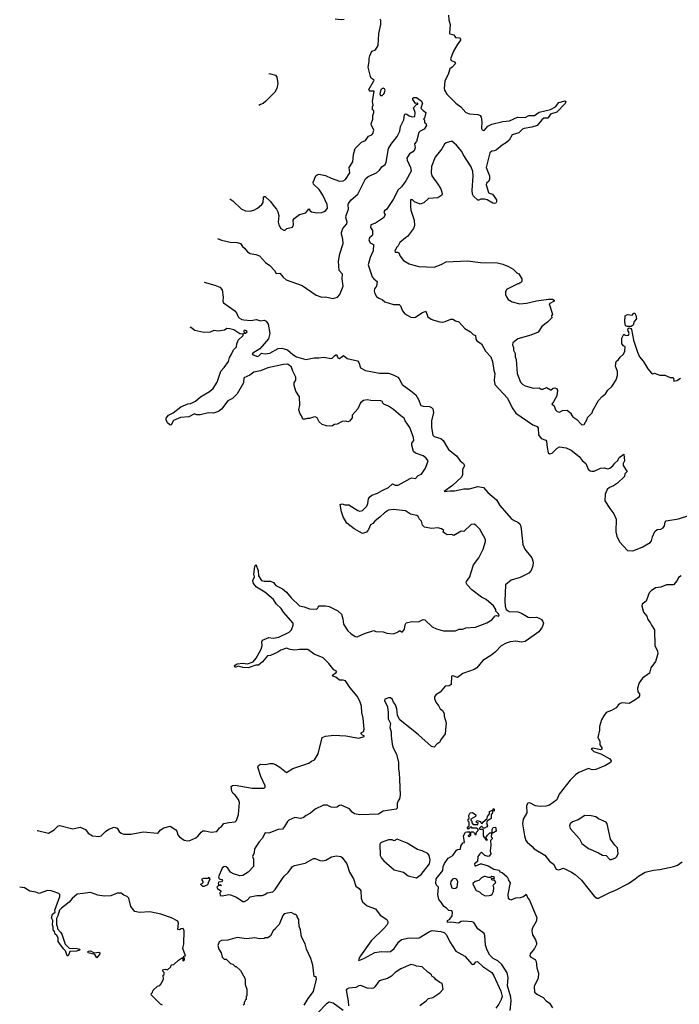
# Model space of a CAD drawing. Extents: x 2528690 to 2677062, y 911844 to 1023253.
# Tile 42 of 145: x 2543755 to 2550853, y 962842 to 973445. Entities that reach past the tile are written whole.
import ezdxf

# ---------------------------------------------------------------- set-up
doc = ezdxf.new("R2010")
doc.units = 0

msp = doc.modelspace()

# ---------------------------------------------------------------- linework, layer by layer
at = {"layer": '0CON10XD'}
for points in [[(2546016, 971515), (2546047, 971495), (2546138, 971408), (2546185, 971388), (2546235, 971384), (2546275, 971393), (2546314, 971416), (2546359, 971455), (2546373, 971477), (2546378, 971532), (2546385, 971542), (2546395, 971541), (2546455, 971486), (2546492, 971432), (2546518, 971405), (2546534, 971375), (2546543, 971335), (2546537, 971265), (2546544, 971235), (2546565, 971198), (2546598, 971178), (2546612, 971178), (2546630, 971195), (2546690, 971210), (2546700, 971235), (2546698, 971285), (2546708, 971305), (2546765, 971349), (2546835, 971364), (2546865, 971410), (2546881, 971385), (2546895, 971376), (2546955, 971367), (2547005, 971369), (2547032, 971378), (2547050, 971390), (2547067, 971415), (2547064, 971455), (2547017, 971557), (2546976, 971615), (2546916, 971675), (2546913, 971695), (2546943, 971765), (2546955, 971776), (2546975, 971781), (2547045, 971768), (2547107, 971737), (2547195, 971708), (2547235, 971711), (2547260, 971725), (2547306, 971795), (2547301, 971855), (2547341, 971915), (2547347, 971995), (2547363, 972057), (2547434, 972125), (2547476, 972144), (2547510, 972190), (2547545, 972204), (2547555, 972220), (2547564, 972255), (2547559, 972275), (2547539, 972305), (2547537, 972325), (2547556, 972375), (2547556, 972415), (2547567, 972447), (2547567, 972467), (2547550, 972475), (2547550, 972505), (2547558, 972525), (2547552, 972565), (2547570, 972675), (2547524, 972674), (2547514, 972684), (2547512, 972695), (2547567, 972785), (2547568, 972795), (2547537, 972817), (2547528, 972835), (2547504, 972934), (2547516, 972996), (2547514, 973026), (2547522, 973055), (2547544, 973106), (2547585, 973122), (2547613, 973167), (2547620, 973295), (2547640, 973395), (2547641, 973435), (2547635, 973450)], [(2547245, 973446), (2547215, 973442), (2547151, 973451)], [(2548368, 973495), (2548372, 973445), (2548387, 973395), (2548381, 973301), (2548384, 973294), (2548425, 973283), (2548444, 973254), (2548488, 973248), (2548500, 973235), (2548500, 973225), (2548462, 973175), (2548423, 973107), (2548390, 973025), (2548397, 973005), (2548435, 972991), (2548443, 972975), (2548408, 972932), (2548382, 972915), (2548366, 972855), (2548329, 972785), (2548324, 972705), (2548327, 972685), (2548352, 972642), (2548449, 972545), (2548501, 972505), (2548556, 972446), (2548595, 972430), (2548684, 972424), (2548710, 972415), (2548721, 972395), (2548727, 972345), (2548723, 972273), (2548730, 972260), (2548745, 972252), (2548755, 972254), (2548792, 972298), (2548835, 972320), (2548955, 972350), (2549025, 972357), (2549113, 972397), (2549195, 972392), (2549235, 972415), (2549295, 972412), (2549345, 972450), (2549465, 972477), (2549522, 972508), (2549555, 972554), (2549625, 972573), (2549633, 972565), (2549625, 972541), (2549535, 972448), (2549465, 972428), (2549437, 972385), (2549395, 972386), (2549372, 972365), (2549325, 972306), (2549265, 972286), (2549185, 972275), (2549164, 972265), (2549125, 972225), (2549055, 972205), (2549021, 972149), (2548995, 972123), (2548946, 972094), (2548885, 972044), (2548865, 972034), (2548835, 972031), (2548815, 972010), (2548774, 971855), (2548810, 971765), (2548811, 971729), (2548802, 971705), (2548777, 971685), (2548773, 971665), (2548798, 971585), (2548805, 971576), (2548843, 971565), (2548884, 971505), (2548887, 971485), (2548879, 971471), (2548865, 971466), (2548845, 971469), (2548787, 971505), (2548755, 971514), (2548718, 971512), (2548695, 971500), (2548685, 971502), (2548638, 971545), (2548627, 971567), (2548624, 971605), (2548636, 971765), (2548632, 971812), (2548612, 971862), (2548527, 971995), (2548513, 972025), (2548455, 972095), (2548405, 972137), (2548345, 972118), (2548325, 972106), (2548296, 972054), (2548225, 971966), (2548186, 971865), (2548182, 971795), (2548188, 971765), (2548256, 971675), (2548285, 971622), (2548300, 971575), (2548298, 971555), (2548255, 971528), (2548155, 971518), (2548105, 971472), (2548065, 971458), (2548004, 971484), (2547980, 971505), (2547962, 971505), (2547959, 971435), (2547964, 971395), (2547998, 971285), (2548002, 971228), (2547993, 971197), (2547929, 971109), (2547905, 971097), (2547844, 971045), (2547829, 971011), (2547812, 970995), (2547790, 970955), (2547795, 970943), (2547822, 970942), (2547833, 970933), (2547849, 970899), (2547885, 970852), (2547946, 970816), (2547995, 970800), (2548049, 970789), (2548215, 970779), (2548292, 970808), (2548345, 970839), (2548575, 970848), (2548715, 970830), (2548896, 970826), (2548955, 970812), (2549016, 970786), (2549065, 970758), (2549105, 970720), (2549125, 970710), (2549160, 970655), (2549160, 970625), (2549145, 970610), (2549135, 970610), (2549125, 970600), (2549115, 970600), (2548995, 970538), (2548983, 970515), (2548983, 970485), (2548992, 970462), (2549011, 970431), (2549055, 970406), (2549136, 970386), (2549209, 970391)], [(2546437, 972865), (2546455, 972863), (2546506, 972846), (2546523, 972825), (2546533, 972757), (2546522, 972705), (2546502, 972665), (2546405, 972568), (2546375, 972542), (2546345, 972532), (2546329, 972520)], [(2547638, 972628), (2547655, 972629), (2547678, 972652), (2547688, 972685), (2547681, 972701), (2547665, 972708), (2547642, 972695), (2547630, 972645), (2547638, 972628)], [(2545885, 971089), (2545925, 971070), (2546019, 971049), (2546095, 971046), (2546132, 971035), (2546153, 971003), (2546175, 970986), (2546206, 970946), (2546235, 970928), (2546295, 970917), (2546335, 970901), (2546400, 970830), (2546445, 970799), (2546498, 970745), (2546515, 970712), (2546555, 970716), (2546591, 970671), (2546624, 970645), (2546795, 970581), (2546945, 970479), (2547005, 970457), (2547045, 970461), (2547125, 970442), (2547175, 970456), (2547199, 970485), (2547237, 970575), (2547224, 970655), (2547229, 970705), (2547193, 970745), (2547184, 970845), (2547198, 970925), (2547237, 971035), (2547232, 971082), (2547218, 971135), (2547219, 971155), (2547232, 971195), (2547276, 971245), (2547278, 971265), (2547265, 971315), (2547267, 971335), (2547293, 971405), (2547290, 971455), (2547294, 971466), (2547321, 971505), (2547395, 971566), (2547475, 971732), (2547504, 971755), (2547594, 971795), (2547627, 971823), (2547651, 971859), (2547687, 971885), (2547698, 971912), (2547725, 972057), (2547751, 972105), (2547815, 972187), (2547846, 972245), (2547854, 972295), (2547889, 972365), (2547895, 972422), (2547905, 972430), (2547919, 972429), (2547945, 972410), (2547978, 972398), (2548008, 972402), (2548012, 972445), (2547992, 972495), (2548025, 972530), (2548040, 972535), (2548040, 972545), (2548014, 972544), (2547987, 972585), (2547985, 972600), (2547995, 972607), (2548025, 972607), (2548075, 972572), (2548090, 972545), (2548073, 972493), (2548096, 972466), (2548127, 972445), (2548110, 972385), (2548100, 972375), (2548110, 972365), (2548112, 972335), (2548125, 972330), (2548133, 972305), (2548106, 972265), (2548065, 972245), (2548051, 972229), (2548026, 972135), (2548002, 972108), (2548009, 972065), (2548004, 972045), (2547987, 972023), (2547951, 971999), (2547922, 971955), (2547924, 971934), (2547962, 971855), (2547966, 971815), (2547909, 971711), (2547862, 971645), (2547828, 971612), (2547775, 971508), (2547725, 971432), (2547705, 971405), (2547679, 971385), (2547673, 971375), (2547686, 971345), (2547670, 971310), (2547585, 971254), (2547532, 971235), (2547529, 971209), (2547553, 971175), (2547551, 971125), (2547544, 971116), (2547520, 971095), (2547511, 971075), (2547525, 971041), (2547561, 971025), (2547559, 970955), (2547527, 970885), (2547503, 970806), (2547549, 970675), (2547565, 970654), (2547602, 970625), (2547596, 970574), (2547572, 970548), (2547569, 970525), (2547576, 970495), (2547595, 970466), (2547620, 970445), (2547655, 970431), (2547685, 970406), (2547778, 970378), (2547837, 970377), (2547852, 970362), (2547875, 970309), (2547898, 970278), (2547965, 970242), (2547995, 970237), (2548015, 970241), (2548082, 970288), (2548125, 970308), (2548147, 970247), (2548182, 970222), (2548211, 970211), (2548275, 970191), (2548305, 970189), (2548335, 970194), (2548395, 970222), (2548415, 970220), (2548444, 970204), (2548481, 970191), (2548545, 970121), (2548607, 970085), (2548634, 970054), (2548660, 970045), (2548663, 970005), (2548675, 969988), (2548723, 969953), (2548766, 969876), (2548826, 969816), (2548842, 969765), (2548857, 969667), (2548868, 969635), (2548860, 969565), (2548867, 969515), (2549005, 969369), (2549056, 969265), (2549095, 969207), (2549275, 969083), (2549325, 969064), (2549334, 969045), (2549336, 968975), (2549367, 968937), (2549415, 968916), (2549424, 968905), (2549430, 968840), (2549441, 968781), (2549455, 968769), (2549485, 968776), (2549539, 968831), (2549565, 968846), (2549635, 968836), (2549690, 968810), (2549775, 968741), (2549807, 968697), (2549846, 968665), (2549872, 968605), (2549895, 968586), (2549912, 968582), (2549936, 968584), (2550005, 968616), (2550045, 968618), (2550085, 968610), (2550105, 968614), (2550139, 968640), (2550159, 968671), (2550190, 968700), (2550205, 968731), (2550256, 968766), (2550263, 968695), (2550250, 968665), (2550249, 968645), (2550290, 968585), (2550288, 968575), (2550266, 968555), (2550263, 968525), (2550189, 968455), (2550144, 968426), (2550102, 968408), (2550076, 968385), (2550056, 968335), (2550052, 968265), (2550105, 968181), (2550147, 968125), (2550172, 968065), (2550170, 967930), (2550181, 967885), (2550211, 967821), (2550295, 967728), (2550354, 967724), (2550455, 967764), (2550539, 967815), (2550554, 967835), (2550563, 967875), (2550590, 967935), (2550615, 967954), (2550655, 967960), (2550680, 967975), (2550693, 967995), (2550699, 968035), (2550712, 968048), (2550845, 968071), (2550965, 968109)], [(2545740, 970618), (2545855, 970588), (2545907, 970565), (2545932, 970535), (2545943, 970457), (2545939, 970415), (2545947, 970395), (2546069, 970309), (2546087, 970287), (2546105, 970246), (2546121, 970231), (2546145, 970216), (2546165, 970214), (2546243, 970207), (2546304, 970216), (2546345, 970203), (2546385, 970211), (2546408, 970198), (2546430, 970165), (2546447, 970065), (2546431, 970009), (2546339, 969901), (2546262, 969855), (2546258, 969845), (2546266, 969836), (2546315, 969819), (2546328, 969825), (2546355, 969853), (2546395, 969848), (2546445, 969855), (2546535, 969904), (2546575, 969909), (2546635, 969890), (2546695, 969840), (2546734, 969815), (2546835, 969785), (2546925, 969805), (2546975, 969805), (2547025, 969812), (2547105, 969796), (2547119, 969801), (2547144, 969826), (2547155, 969837), (2547165, 969838), (2547179, 969805), (2547195, 969796), (2547239, 969829), (2547280, 969795), (2547390, 969770), (2547403, 969755), (2547423, 969695), (2547475, 969669), (2547625, 969638), (2547725, 969637), (2547775, 969622), (2547825, 969596), (2547839, 969579), (2547869, 969515), (2547965, 969449), (2548017, 969405), (2548048, 969355), (2548072, 969292), (2548095, 969284), (2548165, 969280), (2548185, 969270), (2548200, 969255), (2548207, 969215), (2548186, 969125), (2548185, 969055), (2548202, 968972), (2548216, 968955), (2548285, 968936), (2548313, 968913), (2548368, 968818), (2548455, 968750), (2548496, 968696), (2548531, 968665), (2548541, 968645), (2548521, 968599), (2548519, 968545), (2548510, 968520), (2548412, 968428), (2548323, 968363), (2548388, 968372), (2548435, 968370), (2548535, 968394), (2548595, 968392), (2548685, 968417), (2548745, 968409), (2548792, 968355), (2548884, 968274), (2548921, 968215), (2549045, 968073), (2549075, 968051), (2549115, 968035), (2549135, 968016), (2549149, 967989), (2549152, 967962), (2549170, 967795), (2549190, 967745), (2549265, 967650), (2549279, 967605), (2549278, 967565), (2549257, 967513), (2549235, 967484), (2549142, 967438), (2549045, 967409), (2548982, 967358), (2548974, 967185), (2548979, 967129), (2548991, 967095), (2549022, 967072), (2549115, 967069), (2549154, 967054), (2549225, 967011), (2549255, 967006), (2549315, 967010), (2549345, 967001), (2549370, 966985), (2549386, 966965), (2549390, 966945), (2549377, 966903), (2549343, 966855), (2549292, 966818), (2549195, 966748), (2549155, 966743), (2549094, 966754), (2549032, 966745), (2548990, 966730), (2548935, 966702), (2548875, 966637), (2548835, 966604), (2548737, 966545), (2548673, 966467), (2548645, 966446), (2548525, 966404), (2548465, 966362), (2548415, 966380), (2548400, 966375), (2548398, 966285), (2548375, 966273), (2548335, 966268), (2548278, 966205), (2548234, 966176), (2548217, 966153), (2548217, 966135), (2548233, 966095), (2548264, 966054), (2548278, 966025), (2548304, 966005), (2548323, 965975), (2548324, 965945), (2548343, 965875), (2548334, 965755), (2548284, 965686), (2548276, 965664), (2548243, 965645), (2548215, 965612), (2548185, 965617), (2548045, 965746), (2547845, 965904), (2547822, 965952), (2547814, 966025), (2547798, 966068), (2547778, 966095), (2547765, 966126), (2547745, 966143), (2547725, 966143), (2547685, 966130), (2547681, 966115), (2547714, 966044), (2547721, 965985), (2547721, 965915), (2547744, 965865), (2547739, 965825), (2547752, 965775), (2547751, 965735), (2547763, 965645), (2547774, 965605), (2547809, 965535), (2547832, 965445), (2547831, 965375), (2547839, 965335), (2547841, 965265), (2547850, 965095), (2547842, 965055), (2547828, 965035), (2547818, 965005), (2547817, 964953), (2547807, 964943), (2547665, 964921), (2547615, 964891), (2547415, 964882), (2547359, 964895), (2547333, 964913), (2547305, 964949), (2547215, 964987), (2547195, 964983), (2547166, 964964), (2547145, 964962), (2547105, 964964), (2547065, 964986), (2547024, 964986), (2546933, 964945), (2546885, 964899), (2546836, 964874), (2546805, 964850), (2546775, 964843), (2546715, 964854), (2546652, 964825), (2546635, 964812), (2546605, 964758), (2546581, 964729), (2546535, 964724), (2546434, 964686), (2546395, 964689), (2546365, 964628), (2546332, 964592), (2546282, 964515), (2546277, 964475), (2546260, 964435), (2546270, 964405), (2546270, 964325), (2546214, 964266), (2546155, 964230), (2546125, 964227), (2546056, 964246), (2546024, 964264), (2545995, 964310), (2545975, 964323), (2545955, 964327), (2545935, 964307), (2545894, 964215), (2545902, 964192), (2545930, 964185), (2545937, 964175), (2545925, 964163), (2545895, 964158), (2545890, 964145), (2545895, 964130), (2545915, 964130), (2545927, 964123), (2545895, 964122), (2545877, 964105), (2545885, 964090), (2545920, 964065), (2545920, 964055), (2545908, 964042), (2545912, 964015), (2545935, 964009), (2546005, 964024), (2546022, 964022), (2546086, 963996), (2546155, 963951), (2546175, 963950), (2546205, 963968), (2546235, 963999), (2546305, 964015), (2546365, 964015), (2546391, 964025), (2546416, 964044), (2546477, 964055), (2546505, 964079), (2546575, 964188), (2546599, 964221), (2546645, 964263), (2546692, 964325), (2546713, 964337), (2546825, 964363), (2546915, 964412), (2546935, 964412), (2546985, 964390), (2547015, 964386), (2547049, 964395), (2547109, 964431), (2547165, 964440), (2547210, 964435), (2547224, 964424), (2547275, 964355), (2547305, 964264), (2547347, 964195), (2547371, 964115), (2547409, 964089), (2547426, 964066), (2547431, 963985), (2547445, 963945), (2547495, 963904), (2547585, 963871), (2547635, 963804), (2547706, 963755), (2547715, 963735), (2547715, 963715), (2547706, 963695), (2547675, 963660), (2547536, 963525), (2547421, 963365), (2547399, 963325), (2547405, 963316), (2547459, 963335), (2547578, 963402), (2547645, 963410), (2547715, 963406), (2547745, 963412), (2547785, 963443), (2547835, 963515), (2547865, 963539), (2547945, 963560), (2548025, 963554), (2548052, 963558), (2548165, 963626), (2548195, 963638), (2548285, 963626), (2548322, 963615), (2548349, 963589), (2548384, 963514), (2548448, 963415), (2548545, 963361), (2548625, 963271), (2548647, 963273), (2548665, 963300), (2548680, 963305), (2548740, 963250), (2548834, 963184), (2548858, 963148), (2548932, 962985), (2548945, 962925), (2548936, 962894), (2548909, 962845), (2548878, 962802)], [(2549209, 970391), (2549315, 970418), (2549445, 970436), (2549490, 970435), (2549506, 970426), (2549508, 970415), (2549452, 970385), (2549488, 970275), (2549478, 970255), (2549480, 970235), (2549435, 970187), (2549375, 970140), (2549335, 970080), (2549255, 970048), (2549115, 970010), (2549061, 969965), (2549057, 969945), (2549067, 969915), (2549068, 969885), (2549085, 969850), (2549087, 969815), (2549096, 969785), (2549108, 969635), (2549143, 969543), (2549170, 969515), (2549193, 969503), (2549285, 969478), (2549345, 969482), (2549366, 969466), (2549385, 969468), (2549425, 969486), (2549465, 969458), (2549475, 969459), (2549495, 969477), (2549515, 969480), (2549532, 969475), (2549541, 969455), (2549536, 969394), (2549500, 969330), (2549482, 969305), (2549506, 969286), (2549519, 969245), (2549540, 969225), (2549565, 969220), (2549595, 969237), (2549645, 969240), (2549690, 969205), (2549690, 969195), (2549707, 969167), (2549749, 969139), (2549795, 969088), (2549805, 969082), (2549830, 969085), (2549862, 969145), (2549865, 969160), (2549915, 969210), (2549922, 969235), (2549982, 969345), (2550021, 969389), (2550058, 969415), (2550084, 969456), (2550126, 969494), (2550172, 969568), (2550188, 969615), (2550188, 969655), (2550168, 969715), (2550174, 969765), (2550198, 969785), (2550215, 969812), (2550253, 969845), (2550266, 969876), (2550270, 969925), (2550255, 969930), (2550233, 969953), (2550234, 970016), (2550255, 970060), (2550262, 970052), (2550284, 970044), (2550305, 970048), (2550313, 970065), (2550299, 970105), (2550302, 970118), (2550314, 970126), (2550331, 970121), (2550338, 970108), (2550361, 969995), (2550402, 969865), (2550426, 969815), (2550465, 969769), (2550481, 969741), (2550514, 969685), (2550555, 969638), (2550565, 969632), (2550585, 969638), (2550645, 969618), (2550696, 969616), (2550755, 969592), (2550782, 969592), (2550790, 969585), (2550793, 969553), (2550825, 969560), (2550865, 969586)], [(2550295, 970140), (2550275, 970150), (2550268, 970195), (2550272, 970255), (2550295, 970271), (2550345, 970262), (2550365, 970284), (2550375, 970284), (2550385, 970265), (2550391, 970225), (2550366, 970195), (2550358, 970155), (2550335, 970142), (2550295, 970140)], [(2543942, 964715), (2543945, 964714), (2544065, 964686), (2544125, 964721), (2544165, 964760), (2544185, 964767), (2544325, 964733), (2544405, 964750), (2544464, 964724), (2544490, 964685), (2544537, 964655), (2544605, 964648), (2544633, 964657), (2544679, 964705), (2544715, 964730), (2544771, 964749), (2544805, 964739), (2544825, 964704), (2544845, 964685), (2544875, 964676), (2544955, 964675), (2545085, 964700), (2545236, 964684), (2545249, 964691), (2545265, 964718), (2545305, 964742), (2545375, 964762), (2545435, 964722), (2545446, 964706), (2545457, 964667), (2545474, 964645), (2545525, 964611), (2545565, 964602), (2545585, 964606), (2545649, 964635), (2545677, 964655), (2545707, 964695), (2545725, 964709), (2545750, 964710), (2545815, 964696), (2545875, 964704), (2545905, 964744), (2545925, 964756), (2545951, 964789), (2546005, 964802), (2546072, 964808), (2546088, 964822), (2546108, 964885), (2546120, 965015), (2546109, 965049), (2546072, 965095), (2546048, 965115), (2546037, 965137), (2546032, 965188), (2546043, 965197), (2546075, 965202), (2546255, 965170), (2546385, 965170), (2546395, 965180), (2546397, 965195), (2546348, 965295), (2546319, 965395), (2546323, 965415), (2546345, 965427), (2546405, 965426), (2546445, 965436), (2546478, 965435), (2546509, 965425), (2546555, 965395), (2546625, 965338), (2546695, 965382), (2546865, 965438), (2546895, 965460), (2546926, 965474), (2546965, 965540), (2547010, 965715), (2547045, 965731), (2547135, 965742), (2547265, 965732), (2547405, 965710), (2547460, 965725), (2547460, 965735), (2547445, 965740), (2547430, 965755), (2547430, 965765), (2547455, 965780), (2547463, 965805), (2547452, 965925), (2547436, 965985), (2547432, 966052), (2547415, 966105), (2547385, 966160), (2547310, 966250), (2547261, 966325), (2547235, 966334), (2547195, 966334), (2547155, 966364), (2547123, 966375), (2547122, 966388), (2547162, 966415), (2547166, 966426), (2547134, 966444), (2547083, 966513), (2547022, 966575), (2546922, 966612), (2546855, 966663), (2546765, 966664), (2546715, 966656), (2546665, 966662), (2546626, 966676), (2546565, 966656), (2546534, 966636), (2546455, 966600), (2546423, 966595), (2546369, 966531), (2546326, 966494), (2546295, 966494), (2546215, 966464), (2546155, 966470), (2546105, 966483), (2546075, 966470), (2546068, 966485), (2546072, 966495), (2546095, 966508), (2546155, 966516), (2546205, 966509), (2546268, 966532), (2546300, 966570), (2546354, 966665), (2546364, 966705), (2546360, 966745), (2546368, 966765), (2546435, 966792), (2546484, 966784), (2546545, 966797), (2546655, 966848), (2546678, 966875), (2546698, 966925), (2546697, 966947), (2546594, 967064), (2546569, 967105), (2546516, 967155), (2546485, 967201), (2546392, 967282), (2546303, 967335), (2546269, 967375), (2546264, 967405), (2546280, 967445), (2546274, 967475), (2546284, 967556), (2546295, 967580), (2546321, 967515), (2546324, 967455), (2546355, 967406), (2546385, 967399), (2546455, 967399), (2546485, 967384), (2546512, 967352), (2546581, 967315), (2546625, 967281), (2546675, 967219), (2546765, 967132), (2546815, 967124), (2546875, 967101), (2546945, 967099), (2546960, 967105), (2546965, 967120), (2546978, 967132), (2547045, 967133), (2547086, 967126), (2547180, 967080), (2547217, 967045), (2547233, 966995), (2547240, 966935), (2547285, 966864), (2547317, 966837), (2547365, 966803), (2547385, 966800), (2547464, 966836), (2547565, 966868), (2547588, 966858), (2547665, 966852), (2547705, 966838), (2547775, 966832), (2547813, 966847), (2547845, 966868), (2547865, 966852), (2547875, 966853), (2547895, 966883), (2547903, 966927), (2547915, 966950), (2547975, 966963), (2548045, 966960), (2548097, 966987), (2548115, 966982), (2548195, 966908), (2548240, 966885), (2548315, 966863), (2548445, 966863), (2548485, 966882), (2548525, 966882), (2548555, 966897), (2548660, 966905), (2548781, 966949), (2548835, 966982), (2548870, 967025), (2548885, 967028), (2548905, 967021), (2548912, 967025), (2548913, 967035), (2548905, 967052), (2548880, 967075), (2548878, 967095), (2548853, 967133), (2548775, 967202), (2548726, 967226), (2548622, 967305), (2548569, 967359), (2548561, 967381), (2548562, 967395), (2548597, 967445), (2548613, 967497), (2548637, 967575), (2548695, 967652), (2548742, 967745), (2548769, 967825), (2548766, 967846), (2548705, 967958), (2548665, 968002), (2548645, 968012), (2548612, 968008), (2548535, 967933), (2548505, 967938), (2548425, 967892), (2548405, 967900), (2548355, 967898), (2548310, 967925), (2548318, 967945), (2548295, 967963), (2548255, 967973), (2548185, 967966), (2548112, 967982), (2548091, 968001), (2548078, 968045), (2548056, 968065), (2548041, 968095), (2548030, 968105), (2547961, 968121), (2547905, 968156), (2547775, 968172), (2547725, 968164), (2547679, 968135), (2547635, 968090), (2547576, 968045), (2547555, 968021), (2547529, 968005), (2547507, 967955), (2547485, 967927), (2547445, 967913), (2547355, 967963), (2547275, 968023), (2547235, 968090), (2547217, 968145), (2547202, 968225), (2547225, 968230), (2547255, 968220), (2547295, 968222), (2547395, 968159), (2547415, 968154), (2547445, 968160), (2547489, 968205), (2547502, 968235), (2547509, 968285), (2547522, 968308), (2547544, 968326), (2547605, 968348), (2547655, 968377), (2547725, 968407), (2547765, 968446), (2547795, 968433), (2547826, 968434), (2547956, 968504), (2547975, 968510), (2548015, 968503), (2548042, 968535), (2548080, 968550), (2548123, 968615), (2548150, 968695), (2548125, 968728), (2548098, 968748), (2548015, 968778), (2547992, 968795), (2547973, 968865), (2547976, 968884), (2547997, 968915), (2547994, 968945), (2547952, 969052), (2547902, 969125), (2547892, 969155), (2547860, 969175), (2547778, 969248), (2547725, 969283), (2547672, 969305), (2547662, 969315), (2547658, 969335), (2547641, 969341), (2547535, 969344), (2547495, 969351), (2547454, 969346), (2547421, 969319), (2547394, 969255), (2547332, 969185), (2547332, 969158), (2547305, 969122), (2547285, 969113), (2547265, 969122), (2547225, 969118), (2547172, 969088), (2547143, 969087), (2547115, 969068), (2547055, 969070), (2547008, 969085), (2546976, 969116), (2546956, 969156), (2546935, 969168), (2546915, 969166), (2546875, 969150), (2546849, 969151), (2546825, 969142), (2546800, 969145), (2546788, 969178), (2546768, 969208), (2546758, 969245), (2546770, 969295), (2546764, 969385), (2546726, 969446), (2546710, 969505), (2546710, 969535), (2546727, 969565), (2546727, 969595), (2546695, 969660), (2546681, 969705), (2546656, 969725), (2546635, 969734), (2546595, 969732), (2546425, 969695), (2546347, 969663), (2546275, 969649), (2546232, 969618), (2546165, 969588), (2546162, 969535), (2546094, 969416), (2546043, 969367), (2545995, 969340), (2545925, 969251), (2545895, 969226), (2545841, 969209), (2545785, 969212), (2545695, 969190), (2545662, 969191), (2545635, 969200), (2545575, 969170), (2545485, 969162), (2545411, 969129), (2545386, 969084), (2545375, 969078), (2545346, 969105), (2545331, 969135), (2545331, 969155), (2545355, 969186), (2545405, 969213), (2545490, 969275), (2545565, 969308), (2545595, 969312), (2545645, 969338), (2545702, 969385), (2545798, 969442), (2545836, 969475), (2545878, 969542), (2545918, 969662), (2545955, 969698), (2546001, 969765), (2546013, 969807), (2546032, 969835), (2546045, 969870), (2546060, 969895), (2546088, 969922), (2546092, 969955), (2546106, 969994), (2546158, 970045), (2546160, 970060), (2546170, 970070), (2546185, 970068), (2546202, 970085), (2546196, 970096), (2546175, 970100), (2546168, 970095), (2546170, 970070), (2546160, 970060), (2546125, 970062), (2546058, 970105), (2546015, 970117), (2545985, 970118), (2545957, 970103), (2545895, 970092), (2545845, 970098), (2545805, 970082), (2545738, 970078), (2545638, 970098), (2545595, 970130), (2545589, 970133)], [(2550874, 967455), (2550845, 967438), (2550831, 967405), (2550790, 967360), (2550715, 967358), (2550655, 967336), (2550595, 967327), (2550549, 967295), (2550527, 967275), (2550496, 967184), (2550455, 967150), (2550451, 967135), (2550469, 967065), (2550502, 967022), (2550515, 966986), (2550541, 966955), (2550554, 966924), (2550586, 966875), (2550590, 966705), (2550619, 966645), (2550621, 966615), (2550596, 966535), (2550548, 966465), (2550533, 966407), (2550456, 966354), (2550421, 966305), (2550404, 966245), (2550408, 966208), (2550424, 966185), (2550426, 966165), (2550412, 966145), (2550374, 966116), (2550315, 966082), (2550235, 966088), (2550215, 966081), (2550194, 966065), (2550174, 966036), (2550123, 966007), (2550065, 965983), (2550040, 965950), (2550017, 965905), (2549995, 965835), (2549995, 965795), (2549977, 965715), (2549997, 965677), (2549999, 965635), (2550018, 965605), (2550019, 965591), (2550005, 965581), (2549925, 965600), (2549904, 965595), (2549933, 965565), (2550009, 965539), (2550104, 965485), (2550120, 965465), (2550112, 965448), (2550057, 965415), (2549955, 965372), (2549915, 965366), (2549875, 965381), (2549770, 965340), (2549735, 965315), (2549680, 965255), (2549560, 965105), (2549535, 965045), (2549455, 964988), (2549415, 964975), (2549355, 964972), (2549305, 964981), (2549245, 965011), (2549222, 965008), (2549210, 964985), (2549211, 964905), (2549174, 964835), (2549165, 964785), (2549186, 964655), (2549201, 964605), (2549215, 964588), (2549271, 964541), (2549292, 964515), (2549405, 964450), (2549457, 964385), (2549500, 964350), (2549526, 964296), (2549555, 964290), (2549605, 964308), (2549694, 964264), (2549732, 964242), (2549800, 964180), (2549936, 964006), (2549965, 963987), (2549985, 963987), (2550104, 964046), (2550165, 964070), (2550305, 964144), (2550378, 964192), (2550415, 964224), (2550485, 964264), (2550574, 964286), (2550645, 964295), (2550795, 964325), (2550835, 964341), (2550884, 964375)], [(2549031, 962775), (2549044, 962875), (2549039, 962919), (2549005, 963042), (2549012, 963132), (2549000, 963180), (2548942, 963272), (2548900, 963310), (2548849, 963335), (2548815, 963371), (2548784, 963425), (2548768, 963478), (2548761, 963585), (2548754, 963604), (2548685, 963654), (2548642, 963722), (2548625, 963729), (2548535, 963738), (2548506, 963734), (2548475, 963716), (2548395, 963728), (2548360, 963725), (2548360, 963745), (2548385, 963758), (2548407, 963795), (2548412, 963832), (2548405, 963850), (2548372, 963852), (2548348, 963878), (2548318, 963895), (2548292, 963942), (2548265, 963971), (2548255, 964025), (2548261, 964105), (2548241, 964125), (2548232, 964145), (2548236, 964195), (2548308, 964282), (2548310, 964325), (2548325, 964360), (2548366, 964415), (2548414, 964446), (2548455, 964502), (2548465, 964510), (2548497, 964513), (2548502, 964545), (2548525, 964580), (2548540, 964585), (2548532, 964655), (2548552, 964695), (2548565, 964700), (2548598, 964698), (2548600, 964675), (2548582, 964658), (2548582, 964652), (2548595, 964650), (2548610, 964665), (2548610, 964695), (2548615, 964700), (2548635, 964700), (2548650, 964685), (2548652, 964672), (2548668, 964672), (2548670, 964695), (2548687, 964713), (2548690, 964725), (2548675, 964740), (2548625, 964740), (2548615, 964750), (2548605, 964750), (2548585, 964730), (2548570, 964745), (2548590, 964765), (2548590, 964805), (2548580, 964815), (2548580, 964835), (2548590, 964845), (2548588, 964875), (2548604, 964906), (2548627, 964907), (2548662, 964882), (2548660, 964865), (2548610, 964835), (2548610, 964825), (2548620, 964815), (2548620, 964795), (2548635, 964780), (2548685, 964780), (2548690, 964795), (2548672, 964802), (2548670, 964815), (2548675, 964820), (2548715, 964810), (2548722, 964792), (2548735, 964790), (2548740, 964805), (2548787, 964843), (2548790, 964865), (2548810, 964895), (2548812, 964918), (2548823, 964927), (2548848, 964932), (2548855, 964950), (2548860, 964945), (2548860, 964925), (2548842, 964918), (2548840, 964895), (2548830, 964885), (2548830, 964845), (2548787, 964813), (2548777, 964795), (2548788, 964765), (2548782, 964755), (2548755, 964738), (2548745, 964738), (2548725, 964760), (2548700, 964735), (2548705, 964730), (2548735, 964730), (2548742, 964722), (2548743, 964655), (2548775, 964610), (2548790, 964615), (2548770, 964635), (2548788, 964665), (2548815, 964690), (2548840, 964690), (2548840, 964725), (2548850, 964745), (2548875, 964750), (2548882, 964715), (2548875, 964702), (2548855, 964690), (2548840, 964690), (2548832, 964678), (2548830, 964645), (2548840, 964635), (2548840, 964625), (2548820, 964605), (2548826, 964556), (2548817, 964495), (2548825, 964462), (2548805, 964438), (2548795, 964434), (2548760, 964445), (2548725, 964480), (2548705, 964462), (2548686, 964434), (2548681, 964379), (2548648, 964355), (2548652, 964335), (2548665, 964332), (2548714, 964356), (2548725, 964356), (2548797, 964335), (2548858, 964298), (2548915, 964286), (2548920, 964270), (2548945, 964261), (2548999, 964215), (2549011, 964195), (2549014, 964174), (2549034, 964154), (2549007, 964025), (2549013, 963985), (2549024, 963974), (2549045, 963969), (2549095, 963988), (2549145, 963992), (2549176, 964004), (2549205, 964030), (2549224, 963985), (2549240, 963965), (2549320, 963775), (2549312, 963735), (2549271, 963659), (2549265, 963635), (2549272, 963592), (2549306, 963535), (2549317, 963505), (2549317, 963485), (2549296, 963445), (2549247, 963385), (2549244, 963365), (2549255, 963351), (2549301, 963325), (2549313, 963305), (2549320, 963235), (2549338, 963178), (2549335, 963125), (2549292, 963035), (2549295, 962975), (2549327, 962947), (2549387, 962915), (2549419, 962879), (2549455, 962855), (2549487, 962805)], [(2550125, 964403), (2550165, 964420), (2550180, 964435), (2550194, 964465), (2550193, 964503), (2550186, 964526), (2550158, 964555), (2550112, 964622), (2550077, 964785), (2550065, 964805), (2549985, 964840), (2549955, 964860), (2549905, 964872), (2549836, 964874), (2549765, 964830), (2549704, 964806), (2549680, 964785), (2549672, 964765), (2549680, 964735), (2549778, 964625), (2549805, 964574), (2549875, 964521), (2549982, 964475), (2550025, 964449), (2550065, 964444), (2550105, 964403), (2550125, 964403)], [(2548025, 964204), (2548075, 964240), (2548164, 964356), (2548173, 964397), (2548161, 964445), (2548145, 964467), (2548085, 964496), (2548035, 964511), (2547925, 964577), (2547815, 964622), (2547785, 964602), (2547763, 964613), (2547725, 964613), (2547655, 964589), (2547635, 964576), (2547629, 964565), (2547634, 964445), (2547649, 964415), (2547675, 964386), (2547785, 964291), (2547884, 964264), (2547935, 964226), (2548025, 964204)], [(2545735, 964110), (2545725, 964110), (2545700, 964135), (2545718, 964142), (2545730, 964155), (2545730, 964165), (2545718, 964178), (2545720, 964195), (2545735, 964202), (2545785, 964200), (2545795, 964210), (2545802, 964185), (2545788, 964162), (2545780, 964135), (2545775, 964128), (2545735, 964110)], [(2548425, 964091), (2548445, 964093), (2548462, 964105), (2548470, 964165), (2548455, 964191), (2548432, 964198), (2548411, 964189), (2548396, 964165), (2548392, 964142), (2548405, 964098), (2548425, 964091)], [(2548762, 964012), (2548805, 964014), (2548825, 964019), (2548840, 964030), (2548852, 964058), (2548856, 964095), (2548850, 964125), (2548877, 964155), (2548865, 964180), (2548845, 964178), (2548835, 964182), (2548832, 964198), (2548845, 964202), (2548865, 964200), (2548860, 964215), (2548835, 964218), (2548822, 964208), (2548803, 964207), (2548765, 964220), (2548753, 964217), (2548726, 964204), (2548695, 964176), (2548656, 964164), (2548630, 964145), (2548630, 964135), (2548668, 964068), (2548702, 964055), (2548725, 964032), (2548762, 964012)], [(2545290, 962835), (2545270, 962845), (2545172, 962942), (2545170, 962955), (2545180, 962965), (2545190, 962995), (2545238, 963038), (2545264, 963046), (2545275, 963058), (2545302, 963115), (2545300, 963155), (2545310, 963165), (2545310, 963185), (2545293, 963203), (2545301, 963219), (2545325, 963222), (2545347, 963213), (2545380, 963245), (2545382, 963258), (2545392, 963268), (2545415, 963270), (2545462, 963318), (2545495, 963340), (2545510, 963340), (2545512, 963312), (2545527, 963323), (2545528, 963338), (2545510, 963340), (2545525, 963360), (2545540, 963365), (2545512, 963445), (2545522, 963495), (2545526, 963635), (2545515, 963659), (2545494, 963656), (2545475, 963643), (2545458, 963648), (2545464, 963715), (2545455, 963738), (2545390, 963775), (2545275, 963813), (2545155, 963840), (2545045, 963830), (2544995, 963842), (2544952, 963895), (2544930, 963985), (2544910, 964005), (2544875, 964018), (2544848, 964038), (2544805, 964041), (2544735, 964009), (2544665, 964008), (2544595, 964016), (2544515, 964047), (2544435, 964034), (2544373, 964027), (2544318, 963982), (2544286, 963944), (2544203, 963877), (2544184, 963855), (2544166, 963794), (2544150, 963765), (2544150, 963695), (2544157, 963687), (2544162, 963655), (2544195, 963620), (2544207, 963597), (2544245, 963490), (2544288, 963448), (2544374, 963444), (2544402, 963435), (2544400, 963425), (2544365, 963416), (2544295, 963410), (2544280, 963370), (2544275, 963364), (2544265, 963364), (2544249, 963419), (2544228, 963435), (2544192, 963482), (2544170, 963520), (2544168, 963558), (2544153, 963585), (2544138, 963598), (2544129, 963625), (2544114, 963645), (2544114, 963675), (2544106, 963695), (2544110, 963745), (2544098, 963775), (2544108, 963812), (2544136, 963835), (2544134, 963855), (2544188, 964005), (2544185, 964025), (2544175, 964035), (2544115, 964056), (2544095, 964064), (2544055, 964068), (2543965, 964034), (2543929, 964049), (2543865, 964062), (2543805, 964097), (2543755, 964105)], [(2546815, 962834), (2546858, 962905), (2546915, 962981), (2546950, 963115), (2546945, 963140), (2546923, 963143), (2546908, 963265), (2546888, 963335), (2546842, 963435), (2546828, 963495), (2546788, 963568), (2546778, 963645), (2546762, 963685), (2546758, 963732), (2546757, 963757), (2546740, 963785), (2546740, 963795), (2546725, 963810), (2546715, 963810), (2546675, 963832), (2546618, 963822), (2546600, 963815), (2546585, 963800), (2546548, 963702), (2546510, 963665), (2546505, 963650), (2546485, 963640), (2546455, 963580), (2546425, 963560), (2546395, 963560), (2546385, 963550), (2546335, 963548), (2546285, 963557), (2546195, 963548), (2546095, 963562), (2545995, 963532), (2545925, 963530), (2545900, 963515), (2545888, 963475), (2545898, 963435), (2545922, 963395), (2545935, 963350), (2545955, 963330), (2545975, 963330), (2546023, 963283), (2546050, 963275), (2546075, 963250), (2546085, 963250), (2546130, 963205), (2546178, 963125), (2546182, 963105), (2546180, 963055), (2546200, 963005), (2546200, 962935), (2546190, 962925), (2546190, 962895), (2546182, 962888), (2546178, 962872), (2546170, 962865), (2546170, 962845), (2546160, 962835)], [(2544585, 963343), (2544565, 963378), (2544493, 963395), (2544487, 963405), (2544493, 963415), (2544515, 963417), (2544557, 963397), (2544608, 963405), (2544617, 963395), (2544617, 963385), (2544585, 963343)], [(2548060, 962830), (2548130, 962880), (2548154, 962906), (2548202, 962915), (2548277, 962965), (2548310, 963005), (2548302, 963065), (2548276, 963076), (2548238, 963105), (2548215, 963132), (2548190, 963145), (2548185, 963160), (2548170, 963175), (2548145, 963188), (2548087, 963247), (2548025, 963252), (2548012, 963262), (2547965, 963270), (2547855, 963226), (2547794, 963186), (2547755, 963146), (2547711, 963119), (2547624, 963096), (2547578, 963032), (2547562, 963018), (2547543, 963013), (2547495, 963016), (2547425, 963046), (2547405, 963042), (2547373, 963023), (2547295, 963016), (2547275, 963006), (2547268, 962995), (2547291, 962875), (2547292, 962825)], [(2547235, 962776), (2547128, 962855), (2547085, 962864), (2547055, 962847), (2546965, 962754)]]:
    msp.add_lwpolyline(points, dxfattribs=at)

doc.saveas('drawing.dxf')
